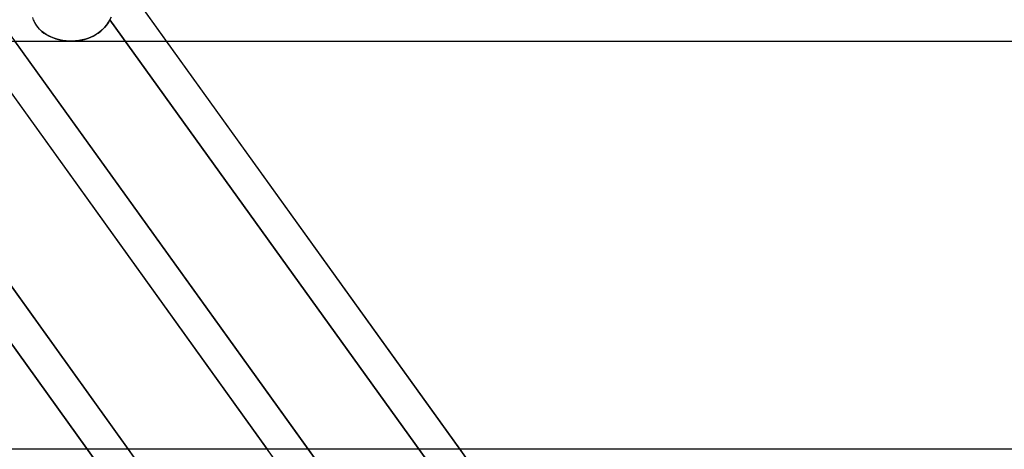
# Model space of a CAD drawing. Header units: millimetres. Extents: x -243 to 243, y -92 to 86.
# Tile 52 of 81: x 57.31 to 74.22, y -32.96 to -25.59. Entities that reach past the tile are written whole.
import ezdxf

# ---------------------------------------------------------------- set-up
doc = ezdxf.new("R2010")
doc.units = ezdxf.units.MM
doc.layers.add('MAIN-1', color=7, linetype='Continuous')

msp = doc.modelspace()

# ---------------------------------------------------------------- linework, layer by layer
at = {"layer": 'MAIN-1'}
for p, q in [((46.593, -15.474), (65.352, -41.558)), ((52.288, -15.474), (71.047, -41.558)), ((50.335, -17.357), (69.094, -43.441)), ((58.537, -24.163), (59.824, -25.953)), ((53.215, -25.661), (58.643, -33.209)), ((58.643, -33.209), (53.215, -25.661)), ((57.012, -25.661), (62.44, -33.209)), ((57.545, -25.594), (57.53, -25.55)), ((57.541, -25.585), (57.557, -25.623)), ((57.564, -25.636), (57.545, -25.594)), ((57.557, -25.623), (57.577, -25.66)), ((57.587, -25.676), (57.564, -25.636)), ((57.577, -25.66), (57.6, -25.695)), ((57.615, -25.714), (57.587, -25.676)), ((57.6, -25.695), (57.627, -25.729)), ((58.798, -25.678), (58.763, -25.72)), ((58.77, -25.712), (58.802, -25.673)), ((58.829, -25.633), (58.798, -25.678)), ((58.802, -25.673), (58.831, -25.63)), ((58.856, -25.586), (58.829, -25.633)), ((58.831, -25.63), (58.856, -25.586)), ((58.856, -25.586), (58.877, -25.543)), ((58.877, -25.543), (58.856, -25.586)), ((58.856, -25.586), (64.297, -33.151)), ((64.297, -33.151), (58.856, -25.586)), ((57.646, -25.75), (57.615, -25.714)), ((57.627, -25.729), (57.656, -25.76)), ((57.681, -25.783), (57.646, -25.75)), ((57.656, -25.76), (57.688, -25.789)), ((57.72, -25.813), (57.681, -25.783)), ((57.688, -25.789), (57.723, -25.816)), ((57.761, -25.841), (57.72, -25.813)), ((57.723, -25.816), (57.761, -25.84)), ((57.761, -25.84), (57.8, -25.862)), ((57.805, -25.865), (57.761, -25.841)), ((57.8, -25.862), (57.841, -25.882)), ((57.851, -25.886), (57.805, -25.865)), ((58.519, -25.889), (58.567, -25.867)), ((58.59, -25.855), (58.54, -25.88)), ((58.567, -25.867), (58.612, -25.842)), ((58.638, -25.826), (58.59, -25.855)), ((58.612, -25.842), (58.656, -25.814)), ((58.682, -25.794), (58.638, -25.826)), ((58.656, -25.814), (58.697, -25.783)), ((58.724, -25.759), (58.682, -25.794)), ((58.697, -25.783), (58.735, -25.749)), ((58.763, -25.72), (58.724, -25.759)), ((58.735, -25.749), (58.77, -25.712)), ((-135.479, -25.953), (135.479, -25.953)), ((-135.479, -25.953), (135.479, -25.953)), ((54.129, -25.953), (59.17, -32.963)), ((56.517, -25.953), (61.558, -32.963)), ((62.263, -32.963), (57.221, -25.953)), ((57.841, -25.882), (57.884, -25.899)), ((57.899, -25.905), (57.851, -25.886)), ((57.884, -25.899), (57.928, -25.914)), ((57.948, -25.92), (57.899, -25.905)), ((57.928, -25.914), (57.972, -25.926)), ((57.998, -25.932), (57.948, -25.92)), ((57.972, -25.926), (58.018, -25.936)), ((58.05, -25.942), (57.998, -25.932)), ((58.018, -25.936), (58.065, -25.944)), ((58.103, -25.948), (58.05, -25.942)), ((58.065, -25.944), (58.113, -25.949)), ((58.156, -25.952), (58.103, -25.948)), ((58.113, -25.949), (58.162, -25.952)), ((58.211, -25.952), (58.156, -25.952)), ((58.162, -25.952), (58.211, -25.952)), ((58.19, -25.953), (77.328, -25.953)), ((58.19, -25.953), (77.328, -25.953)), ((58.267, -25.949), (58.211, -25.952)), ((58.211, -25.952), (58.263, -25.95)), ((58.263, -25.95), (58.316, -25.944)), ((58.324, -25.943), (58.267, -25.949)), ((58.316, -25.944), (58.369, -25.935)), ((58.38, -25.932), (58.324, -25.943)), ((58.369, -25.935), (58.42, -25.923)), ((58.434, -25.919), (58.38, -25.932)), ((58.42, -25.923), (58.47, -25.907)), ((58.488, -25.901), (58.434, -25.919)), ((58.47, -25.907), (58.519, -25.889)), ((58.54, -25.88), (58.488, -25.901)), ((59.824, -25.953), (64.866, -32.963)), ((129.187, -32.963), (-129.187, -32.963)), ((129.187, -32.963), (-129.187, -32.963)), ((62.976, -32.963), (58.974, -32.963)), ((62.976, -32.963), (58.974, -32.963)), ((59.17, -32.963), (60.457, -34.752)), ((62.44, -33.209), (62.263, -32.963)), ((86.278, -32.963), (64.615, -32.963)), ((86.278, -32.963), (64.615, -32.963)), ((64.866, -32.963), (66.153, -34.752))]:
    msp.add_line(p, q, dxfattribs=at)

doc.saveas('drawing.dxf')
